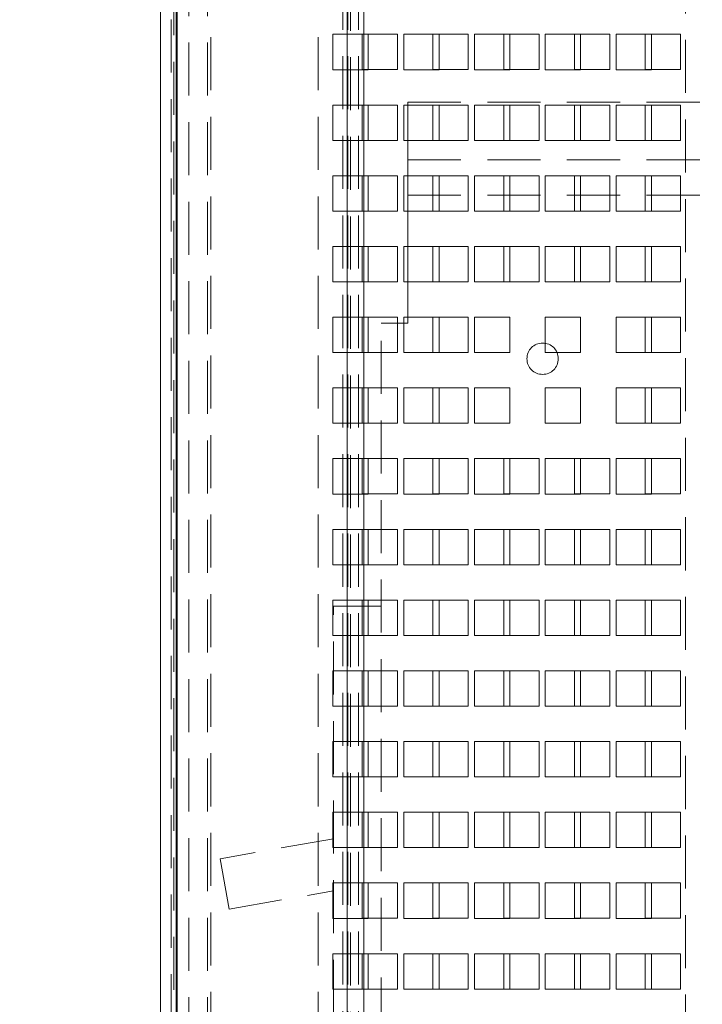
# Paper-space layout '2' of a CAD drawing. Header units: inches. Extents: x 1 to 109, y 1 to 85.
# Tile 60 of 134: x 83.89 to 87.1, y 22.02 to 26.66. Entities that reach past the tile are written whole.
import ezdxf

# ---------------------------------------------------------------- set-up
doc = ezdxf.new("R2010")
doc.units = ezdxf.units.IN
doc.header["$MEASUREMENT"] = 0
doc.linetypes.add('CENTERX2', pattern=[0.8, 0.5, -0.1, 0.1, -0.1])
doc.linetypes.add('HIDDEN', pattern=[0.075, 0.05, -0.025])
doc.layers.add('FORMAT', color=7, linetype='Continuous')
doc.styles.add('SLDTEXTSTYLE0', font='GOTHIC.TTF', dxfattribs={"width": 0.913})
doc.dimstyles.new('SLDDIMSTYLE5', dxfattribs={"dimtxt": 0.625, "dimasz": 0.65, "dimexe": 0, "dimexo": 0.0625, "dimgap": 0.15625, "dimtad": 0, "dimtih": 1, "dimtoh": 1, "dimdec": 1, "dimlfac": 1.2, "dimrnd": 1e-09, "dimzin": 12, "dimdsep": 46, "dimtxsty": 'SLDTEXTSTYLE0', "dimsah": 1, "dimcen": 0, "dimadec": 0, "dimazin": 3, "dimtfac": 1, "dimtdec": 1, "dimtofl": 0, "dimtmove": 0, "dimatfit": 3, "dimfxl": 1, "dimfrac": 2, "dimtolj": 1, "dimtzin": 12, "dimarcsym": 0})

# ---------------------------------------------------------------- blocks, each defined once
blk = doc.blocks.new('_D_63')
at = {"layer": 'FORMAT', "color": 1, "ltscale": 5}
for p, q in [((73.8641, 18.4526), (72.615, 17.2035)), ((72.615, 17.2035), (71.365, 17.2035))]:
    blk.add_line(p, q, dxfattribs=at)
blk.add_solid([(73.8641, 18.4526), (73.3338, 18.0637), (73.4752, 17.9223)], dxfattribs=at)
at = {"layer": 'FORMAT', "color": 1, "ltscale": 5, "char_height": 0.625, "attachment_point": 1, "style": 'SLDTEXTSTYLE0'}
for s, insert in [('19.2', (67.5274, 18.0018)), ('DOOR SWING', (65.8138, 17.0097))]:
    blk.add_mtext(s, dxfattribs=dict(at, insert=insert))

psp = doc.layouts.new('2')

# ---------------------------------------------------------------- linework, layer by layer
at = {"color": 7, "linetype": 'HIDDEN', "lineweight": 0, "ltscale": 5}
for p, q in [((84.6243, 13.0332), (84.6243, 30.6516)), ((84.6128, 13.088), (84.6128, 30.5968)), ((84.6294, 30.5968), (84.6294, 13.088)), ((84.6844, 13.1786), (84.6844, 30.5036)), ((84.7716, 13.1786), (84.7716, 30.5036)), ((84.6001, 13.6624), (84.6001, 30.0222)), ((84.6243, 30.0222), (84.6243, 13.6624)), ((85.4093, 29.4889), (85.4093, 14.6001)), ((85.4294, 14.5963), (85.4294, 29.4843)), ((85.4334, 29.4889), (85.4334, 14.6001)), ((85.4461, 29.4843), (85.4461, 14.5963)), ((85.4833, 29.4889), (85.4833, 14.6001)), ((84.7883, 14.3286), (84.7883, 29.3536)), ((85.2924, 14.3286), (85.2924, 29.3536)), ((87.0234, 19.941), (87.0234, 29.1427)), ((85.4294, 26.5924), (85.4294, 26.7591)), ((85.5083, 26.7591), (85.5083, 26.5924)), ((85.6669, 26.5926), (85.5003, 26.5926)), ((85.5003, 26.5926), (85.5003, 26.4259)), ((85.6669, 26.4259), (85.6669, 26.5926)), ((86.0003, 26.5926), (85.8336, 26.5926)), ((85.8336, 26.5926), (85.8336, 26.5924)), ((86.0003, 26.4259), (86.0003, 26.5926)), ((86.3336, 26.5926), (86.1669, 26.5926)), ((86.1669, 26.5926), (86.1669, 26.5924)), ((86.3336, 26.4259), (86.3336, 26.5926)), ((86.6669, 26.5926), (86.5003, 26.5926)), ((86.5003, 26.5926), (86.5003, 26.5924)), ((86.6669, 26.4259), (86.6669, 26.5926)), ((87.0003, 26.5926), (86.8336, 26.5926)), ((86.8336, 26.5926), (86.8336, 26.5924)), ((87.0003, 26.4259), (87.0003, 26.5926)), ((85.4294, 26.2591), (85.4294, 26.4257)), ((85.5003, 26.4259), (85.5083, 26.4259)), ((85.5083, 26.4257), (85.5083, 26.2591)), ((85.5294, 26.4259), (85.6669, 26.4259)), ((85.8628, 26.4259), (86.0003, 26.4259)), ((86.1961, 26.4259), (86.3336, 26.4259)), ((86.5294, 26.4259), (86.6669, 26.4259)), ((86.8628, 26.4259), (87.0003, 26.4259)), ((85.7151, 26.2591), (85.7151, 26.2724)), ((85.7151, 26.2724), (88.2151, 26.2724)), ((85.6669, 26.2592), (85.5003, 26.2592)), ((85.5003, 26.2592), (85.5003, 26.0926)), ((85.6669, 26.0926), (85.6669, 26.2592)), ((86.0003, 26.2592), (85.8336, 26.2592)), ((85.8336, 26.2592), (85.8336, 26.0926)), ((86.0003, 26.0926), (86.0003, 26.2592)), ((86.3336, 26.2592), (86.1669, 26.2592)), ((86.1669, 26.2592), (86.1669, 26.0926)), ((86.3336, 26.0926), (86.3336, 26.2592)), ((86.6669, 26.2592), (86.5003, 26.2592)), ((86.5003, 26.2592), (86.5003, 26.0926)), ((86.6669, 26.0926), (86.6669, 26.2592)), ((87.0003, 26.2592), (86.8336, 26.2592)), ((86.8336, 26.2592), (86.8336, 26.0926)), ((87.0003, 26.0926), (87.0003, 26.2592)), ((85.4294, 25.9257), (85.4294, 26.0924)), ((85.5003, 26.0926), (85.5083, 26.0926)), ((85.5083, 26.0924), (85.5083, 25.9257)), ((85.5294, 26.0926), (85.6669, 26.0926)), ((85.7151, 25.9257), (85.7151, 26.0924)), ((85.8336, 26.0926), (86.0003, 26.0926)), ((86.1669, 26.0926), (86.3336, 26.0926)), ((86.5003, 26.0926), (86.6669, 26.0926)), ((86.8336, 26.0926), (87.0003, 26.0926)), ((88.2151, 26.0016), (85.7151, 26.0016)), ((85.6669, 25.9259), (85.5003, 25.9259)), ((85.5003, 25.9259), (85.5003, 25.7592)), ((85.6669, 25.7592), (85.6669, 25.9259)), ((86.0003, 25.9259), (85.8336, 25.9259)), ((85.8336, 25.9259), (85.8336, 25.7592)), ((86.0003, 25.7592), (86.0003, 25.9259)), ((86.3336, 25.9259), (86.1669, 25.9259)), ((86.1669, 25.9259), (86.1669, 25.7592)), ((86.3336, 25.7592), (86.3336, 25.9259)), ((86.6669, 25.9259), (86.5003, 25.9259)), ((86.5003, 25.9259), (86.5003, 25.7592)), ((86.6669, 25.7592), (86.6669, 25.9259)), ((87.0003, 25.9259), (86.8336, 25.9259)), ((86.8336, 25.9259), (86.8336, 25.7592)), ((87.0003, 25.7592), (87.0003, 25.9259)), ((85.7151, 25.8349), (88.2151, 25.8349)), ((85.4294, 25.5924), (85.4294, 25.7591)), ((85.5003, 25.7592), (85.5083, 25.7592)), ((85.5083, 25.7591), (85.5083, 25.5924)), ((85.5294, 25.7592), (85.6669, 25.7592)), ((85.7151, 25.5924), (85.7151, 25.7591)), ((85.8336, 25.7592), (86.0003, 25.7592)), ((86.1669, 25.7592), (86.3336, 25.7592)), ((86.5003, 25.7592), (86.6669, 25.7592)), ((86.8336, 25.7592), (87.0003, 25.7592)), ((85.6669, 25.5926), (85.5003, 25.5926)), ((85.5003, 25.5926), (85.5003, 25.4259)), ((85.6669, 25.4259), (85.6669, 25.5926)), ((86.0003, 25.5926), (85.8336, 25.5926)), ((85.8336, 25.5926), (85.8336, 25.4259)), ((86.0003, 25.4259), (86.0003, 25.5926)), ((86.3336, 25.5926), (86.1669, 25.5926)), ((86.1669, 25.5926), (86.1669, 25.4259)), ((86.3336, 25.4259), (86.3336, 25.5926)), ((86.6669, 25.5926), (86.5003, 25.5926)), ((86.5003, 25.5926), (86.5003, 25.4259)), ((86.6669, 25.4259), (86.6669, 25.5926)), ((87.0003, 25.5926), (86.8336, 25.5926)), ((86.8336, 25.5926), (86.8336, 25.4259)), ((87.0003, 25.4259), (87.0003, 25.5926)), ((85.4294, 25.2591), (85.4294, 25.4257)), ((85.5003, 25.4259), (85.5083, 25.4259)), ((85.5083, 25.4257), (85.5083, 25.2591)), ((85.5294, 25.4259), (85.6669, 25.4259)), ((85.7151, 25.2591), (85.7151, 25.4257)), ((85.8336, 25.4259), (86.0003, 25.4259)), ((86.1669, 25.4259), (86.3336, 25.4259)), ((86.5003, 25.4259), (86.6669, 25.4259)), ((86.8336, 25.4259), (87.0003, 25.4259)), ((85.6669, 25.2592), (85.5003, 25.2592)), ((85.5003, 25.2592), (85.5003, 25.0926)), ((85.6669, 25.0926), (85.6669, 25.2592)), ((86.0003, 25.2592), (85.8336, 25.2592)), ((85.8336, 25.2592), (85.8336, 25.0926)), ((86.0003, 25.0926), (86.0003, 25.2592)), ((87.0003, 25.2592), (86.8336, 25.2592)), ((86.8336, 25.2592), (86.8336, 25.0926)), ((87.0003, 25.0926), (87.0003, 25.2592)), ((85.5901, 25.2307), (85.6961, 25.2307)), ((85.5901, 21.8974), (85.5901, 25.2307)), ((85.4294, 24.9257), (85.4294, 25.0924)), ((85.5003, 25.0926), (85.5083, 25.0926)), ((85.5083, 25.0924), (85.5083, 24.9257)), ((85.5294, 25.0926), (85.6669, 25.0926)), ((85.8336, 25.0926), (86.0003, 25.0926)), ((86.8336, 25.0926), (87.0003, 25.0926)), ((85.6669, 24.9259), (85.5003, 24.9259)), ((85.5003, 24.9259), (85.5003, 24.7592)), ((85.6669, 24.7592), (85.6669, 24.9259)), ((86.0003, 24.9259), (85.8336, 24.9259)), ((85.8336, 24.9259), (85.8336, 24.7592)), ((86.0003, 24.7592), (86.0003, 24.9259)), ((87.0003, 24.9259), (86.8336, 24.9259)), ((86.8336, 24.9259), (86.8336, 24.7592)), ((87.0003, 24.7592), (87.0003, 24.9259)), ((85.4294, 24.5924), (85.4294, 24.7591)), ((85.5003, 24.7592), (85.5083, 24.7592)), ((85.5083, 24.7591), (85.5083, 24.5924)), ((85.5294, 24.7592), (85.6669, 24.7592)), ((85.8336, 24.7592), (86.0003, 24.7592)), ((86.8336, 24.7592), (87.0003, 24.7592)), ((85.6669, 24.5926), (85.5003, 24.5926)), ((85.5003, 24.5926), (85.5003, 24.4259)), ((85.6669, 24.4259), (85.6669, 24.5926)), ((86.0003, 24.5926), (85.8336, 24.5926)), ((85.8336, 24.5926), (85.8336, 24.4259)), ((86.0003, 24.4259), (86.0003, 24.5926)), ((86.3336, 24.5926), (86.1669, 24.5926)), ((86.1669, 24.5926), (86.1669, 24.4259)), ((86.3336, 24.4259), (86.3336, 24.5926)), ((86.6669, 24.5926), (86.5003, 24.5926)), ((86.5003, 24.5926), (86.5003, 24.4259)), ((86.6669, 24.4259), (86.6669, 24.5926)), ((87.0003, 24.5926), (86.8336, 24.5926)), ((86.8336, 24.5926), (86.8336, 24.4259)), ((87.0003, 24.4259), (87.0003, 24.5926)), ((85.4294, 24.2591), (85.4294, 24.4257)), ((85.5003, 24.4259), (85.5083, 24.4259)), ((85.5083, 24.4257), (85.5083, 24.2591)), ((85.5294, 24.4259), (85.6669, 24.4259)), ((85.8336, 24.4259), (86.0003, 24.4259)), ((86.1669, 24.4259), (86.3336, 24.4259)), ((86.5003, 24.4259), (86.6669, 24.4259)), ((86.8336, 24.4259), (87.0003, 24.4259)), ((85.6669, 24.2592), (85.5003, 24.2592)), ((85.5003, 24.2592), (85.5003, 24.0926)), ((85.6669, 24.0926), (85.6669, 24.2592)), ((86.0003, 24.2592), (85.8336, 24.2592)), ((85.8336, 24.2592), (85.8336, 24.0926)), ((86.0003, 24.0926), (86.0003, 24.2592)), ((86.3336, 24.2592), (86.1669, 24.2592)), ((86.1669, 24.2592), (86.1669, 24.0926)), ((86.3336, 24.0926), (86.3336, 24.2592)), ((86.6669, 24.2592), (86.5003, 24.2592)), ((86.5003, 24.2592), (86.5003, 24.0926)), ((86.6669, 24.0926), (86.6669, 24.2592)), ((87.0003, 24.2592), (86.8336, 24.2592)), ((86.8336, 24.2592), (86.8336, 24.0926)), ((87.0003, 24.0926), (87.0003, 24.2592)), ((85.4294, 23.9257), (85.4294, 24.0924)), ((85.5003, 24.0926), (85.5083, 24.0926)), ((85.5083, 24.0924), (85.5083, 23.9257)), ((85.5294, 24.0926), (85.6669, 24.0926)), ((85.8336, 24.0926), (86.0003, 24.0926)), ((86.1669, 24.0926), (86.3336, 24.0926)), ((86.5003, 24.0926), (86.6669, 24.0926)), ((86.8336, 24.0926), (87.0003, 24.0926)), ((85.6669, 23.9259), (85.5003, 23.9259)), ((85.5003, 23.9259), (85.5003, 23.7592)), ((85.6669, 23.7592), (85.6669, 23.9259)), ((86.0003, 23.9259), (85.8336, 23.9259)), ((85.8336, 23.9259), (85.8336, 23.7592)), ((86.0003, 23.7592), (86.0003, 23.9259)), ((86.3336, 23.9259), (86.1669, 23.9259)), ((86.1669, 23.9259), (86.1669, 23.7592)), ((86.3336, 23.7592), (86.3336, 23.9259)), ((86.6669, 23.9259), (86.5003, 23.9259)), ((86.5003, 23.9259), (86.5003, 23.7592)), ((86.6669, 23.7592), (86.6669, 23.9259)), ((87.0003, 23.9259), (86.8336, 23.9259)), ((86.8336, 23.9259), (86.8336, 23.7592)), ((87.0003, 23.7592), (87.0003, 23.9259)), ((85.3651, 21.9807), (85.3651, 23.8974)), ((85.3651, 23.8974), (85.5083, 23.8974)), ((85.5294, 23.8974), (85.5901, 23.8974)), ((85.4294, 23.5924), (85.4294, 23.7591)), ((85.5003, 23.7592), (85.6669, 23.7592)), ((85.5083, 23.7591), (85.5083, 23.5924)), ((85.8336, 23.7592), (86.0003, 23.7592)), ((86.1669, 23.7592), (86.3336, 23.7592)), ((86.5003, 23.7592), (86.6669, 23.7592)), ((86.8336, 23.7592), (87.0003, 23.7592)), ((85.6669, 23.5926), (85.5003, 23.5926)), ((85.5003, 23.5926), (85.5003, 23.4259)), ((85.6669, 23.4259), (85.6669, 23.5926)), ((86.0003, 23.5926), (85.8336, 23.5926)), ((85.8336, 23.5926), (85.8336, 23.4259)), ((86.0003, 23.4259), (86.0003, 23.5926)), ((86.3336, 23.5926), (86.1669, 23.5926)), ((86.1669, 23.5926), (86.1669, 23.4259)), ((86.3336, 23.4259), (86.3336, 23.5926)), ((86.6669, 23.5926), (86.5003, 23.5926)), ((86.5003, 23.5926), (86.5003, 23.4259)), ((86.6669, 23.4259), (86.6669, 23.5926)), ((87.0003, 23.5926), (86.8336, 23.5926)), ((86.8336, 23.5926), (86.8336, 23.4259)), ((87.0003, 23.4259), (87.0003, 23.5926)), ((85.4294, 23.2591), (85.4294, 23.4257)), ((85.5003, 23.4259), (85.6669, 23.4259)), ((85.5083, 23.4257), (85.5083, 23.2591)), ((85.8336, 23.4259), (86.0003, 23.4259)), ((86.1669, 23.4259), (86.3336, 23.4259)), ((86.5003, 23.4259), (86.6669, 23.4259)), ((86.8336, 23.4259), (87.0003, 23.4259)), ((85.6669, 23.2592), (85.5003, 23.2592)), ((85.5003, 23.2592), (85.5003, 23.0926)), ((85.6669, 23.0926), (85.6669, 23.2592)), ((86.0003, 23.2592), (85.8336, 23.2592)), ((85.8336, 23.2592), (85.8336, 23.0926)), ((86.0003, 23.0926), (86.0003, 23.2592)), ((86.3336, 23.2592), (86.1669, 23.2592)), ((86.1669, 23.2592), (86.1669, 23.0926)), ((86.3336, 23.0926), (86.3336, 23.2592)), ((86.6669, 23.2592), (86.5003, 23.2592)), ((86.5003, 23.2592), (86.5003, 23.0926)), ((86.6669, 23.0926), (86.6669, 23.2592)), ((87.0003, 23.2592), (86.8336, 23.2592)), ((86.8336, 23.2592), (86.8336, 23.0926)), ((87.0003, 23.0926), (87.0003, 23.2592)), ((85.4294, 22.9257), (85.4294, 23.0924)), ((85.5003, 23.0926), (85.6669, 23.0926)), ((85.5083, 23.0924), (85.5083, 22.9257)), ((85.8336, 23.0926), (86.0003, 23.0926)), ((86.1669, 23.0926), (86.3336, 23.0926)), ((86.5003, 23.0926), (86.6669, 23.0926)), ((86.8336, 23.0926), (87.0003, 23.0926)), ((85.6669, 22.9259), (85.5003, 22.9259)), ((85.5003, 22.9259), (85.5003, 22.7592)), ((85.6669, 22.7592), (85.6669, 22.9259)), ((86.0003, 22.9259), (85.8336, 22.9259)), ((85.8336, 22.9259), (85.8336, 22.7592)), ((86.0003, 22.7592), (86.0003, 22.9259)), ((86.3336, 22.9259), (86.1669, 22.9259)), ((86.1669, 22.9259), (86.1669, 22.7592)), ((86.3336, 22.7592), (86.3336, 22.9259)), ((86.6669, 22.9259), (86.5003, 22.9259)), ((86.5003, 22.9259), (86.5003, 22.7592)), ((86.6669, 22.7592), (86.6669, 22.9259)), ((87.0003, 22.9259), (86.8336, 22.9259)), ((86.8336, 22.9259), (86.8336, 22.7592)), ((87.0003, 22.7592), (87.0003, 22.9259)), ((85.3651, 22.801), (84.8318, 22.7069)), ((85.4294, 22.5924), (85.4294, 22.7591)), ((85.5003, 22.7592), (85.6669, 22.7592)), ((85.5083, 22.7591), (85.5083, 22.5924)), ((85.8336, 22.7592), (86.0003, 22.7592)), ((86.1669, 22.7592), (86.3336, 22.7592)), ((86.5003, 22.7592), (86.6669, 22.7592)), ((86.8336, 22.7592), (87.0003, 22.7592)), ((84.8318, 22.7069), (84.8737, 22.4689)), ((84.8737, 22.4689), (85.3651, 22.5556)), ((85.6669, 22.5926), (85.5003, 22.5926)), ((85.5003, 22.5926), (85.5003, 22.4259)), ((85.6669, 22.4259), (85.6669, 22.5926)), ((86.0003, 22.5926), (85.8336, 22.5926)), ((85.8336, 22.5926), (85.8336, 22.4259)), ((86.0003, 22.4259), (86.0003, 22.5926)), ((86.3336, 22.5926), (86.1669, 22.5926)), ((86.1669, 22.5926), (86.1669, 22.4259)), ((86.3336, 22.4259), (86.3336, 22.5926)), ((86.6669, 22.5926), (86.5003, 22.5926)), ((86.5003, 22.5926), (86.5003, 22.4259)), ((86.6669, 22.4259), (86.6669, 22.5926)), ((87.0003, 22.5926), (86.8336, 22.5926)), ((86.8336, 22.5926), (86.8336, 22.4259)), ((87.0003, 22.4259), (87.0003, 22.5926)), ((85.4294, 22.2591), (85.4294, 22.4257)), ((85.5003, 22.4259), (85.6669, 22.4259)), ((85.5083, 22.4257), (85.5083, 22.2591)), ((85.8336, 22.4259), (86.0003, 22.4259)), ((86.1669, 22.4259), (86.3336, 22.4259)), ((86.5003, 22.4259), (86.6669, 22.4259)), ((86.8336, 22.4259), (87.0003, 22.4259)), ((85.6669, 22.2592), (85.5003, 22.2592)), ((85.5003, 22.2592), (85.5003, 22.0926)), ((85.6669, 22.0926), (85.6669, 22.2592)), ((86.0003, 22.2592), (85.8336, 22.2592)), ((85.8336, 22.2592), (85.8336, 22.0926)), ((86.0003, 22.0926), (86.0003, 22.2592)), ((86.3336, 22.2592), (86.1669, 22.2592)), ((86.1669, 22.2592), (86.1669, 22.0926)), ((86.3336, 22.0926), (86.3336, 22.2592)), ((86.6669, 22.2592), (86.5003, 22.2592)), ((86.5003, 22.2592), (86.5003, 22.0926)), ((86.6669, 22.0926), (86.6669, 22.2592)), ((87.0003, 22.2592), (86.8336, 22.2592)), ((86.8336, 22.2592), (86.8336, 22.0926)), ((87.0003, 22.0926), (87.0003, 22.2592)), ((85.4294, 21.9257), (85.4294, 22.0924)), ((85.5003, 22.0926), (85.6669, 22.0926)), ((85.5083, 22.0924), (85.5083, 21.9257)), ((85.8336, 22.0926), (86.0003, 22.0926)), ((86.1669, 22.0926), (86.3336, 22.0926)), ((86.5003, 22.0926), (86.6669, 22.0926)), ((86.8336, 22.0926), (87.0003, 22.0926))]:
    psp.add_line(p, q, dxfattribs=at)
at = {"color": 7, "linetype": 'Continuous', "lineweight": 15, "ltscale": 5}
for p, q in [((84.5505, 13.088), (84.5505, 30.5968)), ((84.6294, 30.5968), (84.6294, 13.088)), ((84.5503, 13.6624), (84.5503, 29.7259)), ((85.5294, 26.5924), (85.3628, 26.5924)), ((85.3628, 26.5924), (85.3628, 26.4257)), ((85.5083, 26.5924), (85.5083, 26.4257)), ((85.5294, 26.4257), (85.5294, 26.5924)), ((85.8628, 26.5924), (85.6961, 26.5924)), ((85.6961, 26.5924), (85.6961, 26.4257)), ((85.8336, 26.5924), (85.8336, 26.4259)), ((85.8628, 26.4257), (85.8628, 26.5924)), ((86.1961, 26.5924), (86.0294, 26.5924)), ((86.0294, 26.5924), (86.0294, 26.4257)), ((86.1669, 26.5924), (86.1669, 26.4259)), ((86.1961, 26.4257), (86.1961, 26.5924)), ((86.5294, 26.5924), (86.3628, 26.5924)), ((86.3628, 26.5924), (86.3628, 26.4257)), ((86.5003, 26.5924), (86.5003, 26.4259)), ((86.5294, 26.4257), (86.5294, 26.5924)), ((86.8628, 26.5924), (86.6961, 26.5924)), ((86.6961, 26.5924), (86.6961, 26.4257)), ((86.8336, 26.5924), (86.8336, 26.4259)), ((86.8628, 26.4257), (86.8628, 26.5924)), ((85.3628, 26.4257), (85.5294, 26.4257)), ((85.5083, 26.4259), (85.5294, 26.4259)), ((85.6961, 26.4257), (85.8628, 26.4257)), ((85.8336, 26.4259), (85.8628, 26.4259)), ((86.0294, 26.4257), (86.1961, 26.4257)), ((86.1669, 26.4259), (86.1961, 26.4259)), ((86.3628, 26.4257), (86.5294, 26.4257)), ((86.5003, 26.4259), (86.5294, 26.4259)), ((86.6961, 26.4257), (86.8628, 26.4257)), ((86.8336, 26.4259), (86.8628, 26.4259)), ((85.5294, 26.2591), (85.3628, 26.2591)), ((85.3628, 26.2591), (85.3628, 26.0924)), ((85.5083, 26.2591), (85.5083, 26.0924)), ((85.5294, 26.0924), (85.5294, 26.2591)), ((85.8628, 26.2591), (85.6961, 26.2591)), ((85.6961, 26.2591), (85.6961, 26.0924)), ((85.7151, 26.0924), (85.7151, 26.2591)), ((85.8628, 26.0924), (85.8628, 26.2591)), ((86.1961, 26.2591), (86.0294, 26.2591)), ((86.0294, 26.2591), (86.0294, 26.0924)), ((86.1961, 26.0924), (86.1961, 26.2591)), ((86.5294, 26.2591), (86.3628, 26.2591)), ((86.3628, 26.2591), (86.3628, 26.0924)), ((86.5294, 26.0924), (86.5294, 26.2591)), ((86.8628, 26.2591), (86.6961, 26.2591)), ((86.6961, 26.2591), (86.6961, 26.0924)), ((86.8628, 26.0924), (86.8628, 26.2591)), ((85.3628, 26.0924), (85.5294, 26.0924)), ((85.5083, 26.0926), (85.5294, 26.0926)), ((85.6961, 26.0924), (85.8628, 26.0924)), ((86.0294, 26.0924), (86.1961, 26.0924)), ((86.3628, 26.0924), (86.5294, 26.0924)), ((86.6961, 26.0924), (86.8628, 26.0924)), ((85.5294, 25.9257), (85.3628, 25.9257)), ((85.3628, 25.9257), (85.3628, 25.7591)), ((85.5083, 25.9257), (85.5083, 25.7591)), ((85.5294, 25.7591), (85.5294, 25.9257)), ((85.8628, 25.9257), (85.6961, 25.9257)), ((85.6961, 25.9257), (85.6961, 25.7591)), ((85.7151, 25.7591), (85.7151, 25.9257)), ((85.8628, 25.7591), (85.8628, 25.9257)), ((86.1961, 25.9257), (86.0294, 25.9257)), ((86.0294, 25.9257), (86.0294, 25.7591)), ((86.1961, 25.7591), (86.1961, 25.9257)), ((86.5294, 25.9257), (86.3628, 25.9257)), ((86.3628, 25.9257), (86.3628, 25.7591)), ((86.5294, 25.7591), (86.5294, 25.9257)), ((86.8628, 25.9257), (86.6961, 25.9257)), ((86.6961, 25.9257), (86.6961, 25.7591)), ((86.8628, 25.7591), (86.8628, 25.9257)), ((85.3628, 25.7591), (85.5294, 25.7591)), ((85.5083, 25.7592), (85.5294, 25.7592)), ((85.6961, 25.7591), (85.8628, 25.7591)), ((86.0294, 25.7591), (86.1961, 25.7591)), ((86.3628, 25.7591), (86.5294, 25.7591)), ((86.6961, 25.7591), (86.8628, 25.7591)), ((85.5294, 25.5924), (85.3628, 25.5924)), ((85.3628, 25.5924), (85.3628, 25.4257)), ((85.5083, 25.5924), (85.5083, 25.4257)), ((85.5294, 25.4257), (85.5294, 25.5924)), ((85.8628, 25.5924), (85.6961, 25.5924)), ((85.6961, 25.5924), (85.6961, 25.4257)), ((85.7151, 25.4257), (85.7151, 25.5924)), ((85.8628, 25.4257), (85.8628, 25.5924)), ((86.1961, 25.5924), (86.0294, 25.5924)), ((86.0294, 25.5924), (86.0294, 25.4257)), ((86.1961, 25.4257), (86.1961, 25.5924)), ((86.5294, 25.5924), (86.3628, 25.5924)), ((86.3628, 25.5924), (86.3628, 25.4257)), ((86.5294, 25.4257), (86.5294, 25.5924)), ((86.8628, 25.5924), (86.6961, 25.5924)), ((86.6961, 25.5924), (86.6961, 25.4257)), ((86.8628, 25.4257), (86.8628, 25.5924)), ((85.3628, 25.4257), (85.5294, 25.4257)), ((85.5083, 25.4259), (85.5294, 25.4259)), ((85.6961, 25.4257), (85.8628, 25.4257)), ((86.0294, 25.4257), (86.1961, 25.4257)), ((86.3628, 25.4257), (86.5294, 25.4257)), ((86.6961, 25.4257), (86.8628, 25.4257)), ((85.5294, 25.2591), (85.3628, 25.2591)), ((85.3628, 25.2591), (85.3628, 25.0924)), ((85.5083, 25.2591), (85.5083, 25.0924)), ((85.5294, 25.0924), (85.5294, 25.2591)), ((85.8628, 25.2591), (85.6961, 25.2591)), ((85.6961, 25.2591), (85.6961, 25.0924)), ((85.7151, 25.2307), (85.7151, 25.2591)), ((85.8628, 25.0924), (85.8628, 25.2591)), ((86.1961, 25.2591), (86.0294, 25.2591)), ((86.0294, 25.2591), (86.0294, 25.0924)), ((86.1961, 25.0924), (86.1961, 25.2591)), ((86.5294, 25.2591), (86.3628, 25.2591)), ((86.3628, 25.2591), (86.3628, 25.0924)), ((86.5294, 25.0924), (86.5294, 25.2591)), ((86.8628, 25.2591), (86.6961, 25.2591)), ((86.6961, 25.2591), (86.6961, 25.0924)), ((86.8628, 25.0924), (86.8628, 25.2591)), ((85.6961, 25.2307), (85.7151, 25.2307)), ((85.3628, 25.0924), (85.5294, 25.0924)), ((85.5083, 25.0926), (85.5294, 25.0926)), ((85.6961, 25.0924), (85.8628, 25.0924)), ((86.0294, 25.0924), (86.1961, 25.0924)), ((86.3628, 25.0924), (86.5294, 25.0924)), ((86.6961, 25.0924), (86.8628, 25.0924)), ((85.5294, 24.9257), (85.3628, 24.9257)), ((85.3628, 24.9257), (85.3628, 24.7591)), ((85.5083, 24.9257), (85.5083, 24.7591)), ((85.5294, 24.7591), (85.5294, 24.9257)), ((85.8628, 24.9257), (85.6961, 24.9257)), ((85.6961, 24.9257), (85.6961, 24.7591)), ((85.8628, 24.7591), (85.8628, 24.9257)), ((86.1961, 24.9257), (86.0294, 24.9257)), ((86.0294, 24.9257), (86.0294, 24.7591)), ((86.1961, 24.7591), (86.1961, 24.9257)), ((86.5294, 24.9257), (86.3628, 24.9257)), ((86.3628, 24.9257), (86.3628, 24.7591)), ((86.5294, 24.7591), (86.5294, 24.9257)), ((86.8628, 24.9257), (86.6961, 24.9257)), ((86.6961, 24.9257), (86.6961, 24.7591)), ((86.8628, 24.7591), (86.8628, 24.9257)), ((85.3628, 24.7591), (85.5294, 24.7591)), ((85.5083, 24.7592), (85.5294, 24.7592)), ((85.6961, 24.7591), (85.8628, 24.7591)), ((86.0294, 24.7591), (86.1961, 24.7591)), ((86.3628, 24.7591), (86.5294, 24.7591)), ((86.6961, 24.7591), (86.8628, 24.7591)), ((85.5294, 24.5924), (85.3628, 24.5924)), ((85.3628, 24.5924), (85.3628, 24.4257)), ((85.5083, 24.5924), (85.5083, 24.4257)), ((85.5294, 24.4257), (85.5294, 24.5924)), ((85.8628, 24.5924), (85.6961, 24.5924)), ((85.6961, 24.5924), (85.6961, 24.4257)), ((85.8628, 24.4257), (85.8628, 24.5924)), ((86.1961, 24.5924), (86.0294, 24.5924)), ((86.0294, 24.5924), (86.0294, 24.4257)), ((86.1961, 24.4257), (86.1961, 24.5924)), ((86.5294, 24.5924), (86.3628, 24.5924)), ((86.3628, 24.5924), (86.3628, 24.4257)), ((86.5294, 24.4257), (86.5294, 24.5924)), ((86.8628, 24.5924), (86.6961, 24.5924)), ((86.6961, 24.5924), (86.6961, 24.4257)), ((86.8628, 24.4257), (86.8628, 24.5924)), ((85.3628, 24.4257), (85.5294, 24.4257)), ((85.5083, 24.4259), (85.5294, 24.4259)), ((85.6961, 24.4257), (85.8628, 24.4257)), ((86.0294, 24.4257), (86.1961, 24.4257)), ((86.3628, 24.4257), (86.5294, 24.4257)), ((86.6961, 24.4257), (86.8628, 24.4257)), ((85.5294, 24.2591), (85.3628, 24.2591)), ((85.3628, 24.2591), (85.3628, 24.0924)), ((85.5083, 24.2591), (85.5083, 24.0924)), ((85.5294, 24.0924), (85.5294, 24.2591)), ((85.8628, 24.2591), (85.6961, 24.2591)), ((85.6961, 24.2591), (85.6961, 24.0924)), ((85.8628, 24.0924), (85.8628, 24.2591)), ((86.1961, 24.2591), (86.0294, 24.2591)), ((86.0294, 24.2591), (86.0294, 24.0924)), ((86.1961, 24.0924), (86.1961, 24.2591)), ((86.5294, 24.2591), (86.3628, 24.2591)), ((86.3628, 24.2591), (86.3628, 24.0924)), ((86.5294, 24.0924), (86.5294, 24.2591)), ((86.8628, 24.2591), (86.6961, 24.2591)), ((86.6961, 24.2591), (86.6961, 24.0924)), ((86.8628, 24.0924), (86.8628, 24.2591)), ((85.3628, 24.0924), (85.5294, 24.0924)), ((85.5083, 24.0926), (85.5294, 24.0926)), ((85.6961, 24.0924), (85.8628, 24.0924)), ((86.0294, 24.0924), (86.1961, 24.0924)), ((86.3628, 24.0924), (86.5294, 24.0924)), ((86.6961, 24.0924), (86.8628, 24.0924)), ((85.5294, 23.9257), (85.3628, 23.9257)), ((85.3628, 23.9257), (85.3628, 23.7591)), ((85.5083, 23.9257), (85.5083, 23.7591)), ((85.5294, 23.7591), (85.5294, 23.9257)), ((85.8628, 23.9257), (85.6961, 23.9257)), ((85.6961, 23.9257), (85.6961, 23.7591)), ((85.8628, 23.7591), (85.8628, 23.9257)), ((86.1961, 23.9257), (86.0294, 23.9257)), ((86.0294, 23.9257), (86.0294, 23.7591)), ((86.1961, 23.7591), (86.1961, 23.9257)), ((86.5294, 23.9257), (86.3628, 23.9257)), ((86.3628, 23.9257), (86.3628, 23.7591)), ((86.5294, 23.7591), (86.5294, 23.9257)), ((86.8628, 23.9257), (86.6961, 23.9257)), ((86.6961, 23.9257), (86.6961, 23.7591)), ((86.8628, 23.7591), (86.8628, 23.9257)), ((85.5083, 23.8974), (85.5294, 23.8974)), ((85.3628, 23.7591), (85.5294, 23.7591)), ((85.6961, 23.7591), (85.8628, 23.7591)), ((86.0294, 23.7591), (86.1961, 23.7591)), ((86.3628, 23.7591), (86.5294, 23.7591)), ((86.6961, 23.7591), (86.8628, 23.7591)), ((85.5294, 23.5924), (85.3628, 23.5924)), ((85.3628, 23.5924), (85.3628, 23.4257)), ((85.5083, 23.5924), (85.5083, 23.4257)), ((85.5294, 23.4257), (85.5294, 23.5924)), ((85.8628, 23.5924), (85.6961, 23.5924)), ((85.6961, 23.5924), (85.6961, 23.4257)), ((85.8628, 23.4257), (85.8628, 23.5924)), ((86.1961, 23.5924), (86.0294, 23.5924)), ((86.0294, 23.5924), (86.0294, 23.4257)), ((86.1961, 23.4257), (86.1961, 23.5924)), ((86.5294, 23.5924), (86.3628, 23.5924)), ((86.3628, 23.5924), (86.3628, 23.4257)), ((86.5294, 23.4257), (86.5294, 23.5924)), ((86.8628, 23.5924), (86.6961, 23.5924)), ((86.6961, 23.5924), (86.6961, 23.4257)), ((86.8628, 23.4257), (86.8628, 23.5924)), ((85.3628, 23.4257), (85.5294, 23.4257)), ((85.6961, 23.4257), (85.8628, 23.4257)), ((86.0294, 23.4257), (86.1961, 23.4257)), ((86.3628, 23.4257), (86.5294, 23.4257)), ((86.6961, 23.4257), (86.8628, 23.4257)), ((85.5294, 23.2591), (85.3628, 23.2591)), ((85.3628, 23.2591), (85.3628, 23.0924)), ((85.5083, 23.2591), (85.5083, 23.0924)), ((85.5294, 23.0924), (85.5294, 23.2591)), ((85.8628, 23.2591), (85.6961, 23.2591)), ((85.6961, 23.2591), (85.6961, 23.0924)), ((85.8628, 23.0924), (85.8628, 23.2591)), ((86.1961, 23.2591), (86.0294, 23.2591)), ((86.0294, 23.2591), (86.0294, 23.0924)), ((86.1961, 23.0924), (86.1961, 23.2591)), ((86.5294, 23.2591), (86.3628, 23.2591)), ((86.3628, 23.2591), (86.3628, 23.0924)), ((86.5294, 23.0924), (86.5294, 23.2591)), ((86.8628, 23.2591), (86.6961, 23.2591)), ((86.6961, 23.2591), (86.6961, 23.0924)), ((86.8628, 23.0924), (86.8628, 23.2591)), ((85.3628, 23.0924), (85.5294, 23.0924)), ((85.6961, 23.0924), (85.8628, 23.0924)), ((86.0294, 23.0924), (86.1961, 23.0924)), ((86.3628, 23.0924), (86.5294, 23.0924)), ((86.6961, 23.0924), (86.8628, 23.0924)), ((85.5294, 22.9257), (85.3628, 22.9257)), ((85.3628, 22.9257), (85.3628, 22.7591)), ((85.5083, 22.9257), (85.5083, 22.7591)), ((85.5294, 22.7591), (85.5294, 22.9257)), ((85.8628, 22.9257), (85.6961, 22.9257)), ((85.6961, 22.9257), (85.6961, 22.7591)), ((85.8628, 22.7591), (85.8628, 22.9257)), ((86.1961, 22.9257), (86.0294, 22.9257)), ((86.0294, 22.9257), (86.0294, 22.7591)), ((86.1961, 22.7591), (86.1961, 22.9257)), ((86.5294, 22.9257), (86.3628, 22.9257)), ((86.3628, 22.9257), (86.3628, 22.7591)), ((86.5294, 22.7591), (86.5294, 22.9257)), ((86.8628, 22.9257), (86.6961, 22.9257)), ((86.6961, 22.9257), (86.6961, 22.7591)), ((86.8628, 22.7591), (86.8628, 22.9257)), ((85.3628, 22.7591), (85.5294, 22.7591)), ((85.6961, 22.7591), (85.8628, 22.7591)), ((86.0294, 22.7591), (86.1961, 22.7591)), ((86.3628, 22.7591), (86.5294, 22.7591)), ((86.6961, 22.7591), (86.8628, 22.7591)), ((85.5294, 22.5924), (85.3628, 22.5924)), ((85.3628, 22.5924), (85.3628, 22.4257)), ((85.5083, 22.5924), (85.5083, 22.4257)), ((85.5294, 22.4257), (85.5294, 22.5924)), ((85.8628, 22.5924), (85.6961, 22.5924)), ((85.6961, 22.5924), (85.6961, 22.4257)), ((85.8628, 22.4257), (85.8628, 22.5924)), ((86.1961, 22.5924), (86.0294, 22.5924)), ((86.0294, 22.5924), (86.0294, 22.4257)), ((86.1961, 22.4257), (86.1961, 22.5924)), ((86.5294, 22.5924), (86.3628, 22.5924)), ((86.3628, 22.5924), (86.3628, 22.4257)), ((86.5294, 22.4257), (86.5294, 22.5924)), ((86.8628, 22.5924), (86.6961, 22.5924)), ((86.6961, 22.5924), (86.6961, 22.4257)), ((86.8628, 22.4257), (86.8628, 22.5924)), ((85.3628, 22.4257), (85.5294, 22.4257)), ((85.6961, 22.4257), (85.8628, 22.4257)), ((86.0294, 22.4257), (86.1961, 22.4257)), ((86.3628, 22.4257), (86.5294, 22.4257)), ((86.6961, 22.4257), (86.8628, 22.4257)), ((85.5294, 22.2591), (85.3628, 22.2591)), ((85.3628, 22.2591), (85.3628, 22.0924)), ((85.5083, 22.2591), (85.5083, 22.0924)), ((85.5294, 22.0924), (85.5294, 22.2591)), ((85.8628, 22.2591), (85.6961, 22.2591)), ((85.6961, 22.2591), (85.6961, 22.0924)), ((85.8628, 22.0924), (85.8628, 22.2591)), ((86.1961, 22.2591), (86.0294, 22.2591)), ((86.0294, 22.2591), (86.0294, 22.0924)), ((86.1961, 22.0924), (86.1961, 22.2591)), ((86.5294, 22.2591), (86.3628, 22.2591)), ((86.3628, 22.2591), (86.3628, 22.0924)), ((86.5294, 22.0924), (86.5294, 22.2591)), ((86.8628, 22.2591), (86.6961, 22.2591)), ((86.6961, 22.2591), (86.6961, 22.0924)), ((86.8628, 22.0924), (86.8628, 22.2591)), ((85.3628, 22.0924), (85.5294, 22.0924)), ((85.6961, 22.0924), (85.8628, 22.0924)), ((86.0294, 22.0924), (86.1961, 22.0924)), ((86.3628, 22.0924), (86.5294, 22.0924)), ((86.6961, 22.0924), (86.8628, 22.0924))]:
    psp.add_line(p, q, dxfattribs=at)
at = {"color": 8, "linetype": 'Continuous', "lineweight": 15, "ltscale": 5}
for p, q in [((85.4294, 26.4257), (85.4294, 26.5924)), ((85.4294, 26.0924), (85.4294, 26.2591)), ((85.4294, 25.7591), (85.4294, 25.9257)), ((85.4294, 25.4257), (85.4294, 25.5924)), ((85.4294, 25.0924), (85.4294, 25.2591)), ((85.4294, 24.7591), (85.4294, 24.9257)), ((85.4294, 24.4257), (85.4294, 24.5924)), ((85.4294, 24.0924), (85.4294, 24.2591)), ((85.4294, 23.7591), (85.4294, 23.9257)), ((85.4294, 23.4257), (85.4294, 23.5924)), ((85.4294, 23.0924), (85.4294, 23.2591)), ((85.4294, 22.7591), (85.4294, 22.9257)), ((85.4294, 22.4257), (85.4294, 22.5924)), ((85.4294, 22.0924), (85.4294, 22.2591))]:
    psp.add_line(p, q, dxfattribs=at)
at = {"color": 7, "linetype": 'HIDDEN', "lineweight": 0, "ltscale": 25}
psp.add_circle((86.3503, 25.0634), 0.0738, dxfattribs=at)
at = {"layer": 'FORMAT', "color": 1, "linetype": 'CENTERX2', "lineweight": 0, "ltscale": 5}
psp.add_arc((85.1711, 29.7596), 15.9905, 150.77428, 267.77582, dxfattribs=at)

# ---------------------------------------------------------------- dimensions: what is measured, and where the dimension line sits
at = {"layer": 'FORMAT', "color": 1, "ltscale": 5}
dim = psp.add_radius_dim(center=(85.1711, 29.7596), mpoint=(73.8641, 18.4526), text='<>\\PDOOR SWING', dimstyle='SLDDIMSTYLE5', override={"dimpost": '<>'}, dxfattribs=at)
dim.commit()
dim.dimension.update_dxf_attribs({"geometry": '_D_63', "text_midpoint": (68.5894, 17.2035), "dimtype": 164})

doc.saveas('drawing.dxf')
